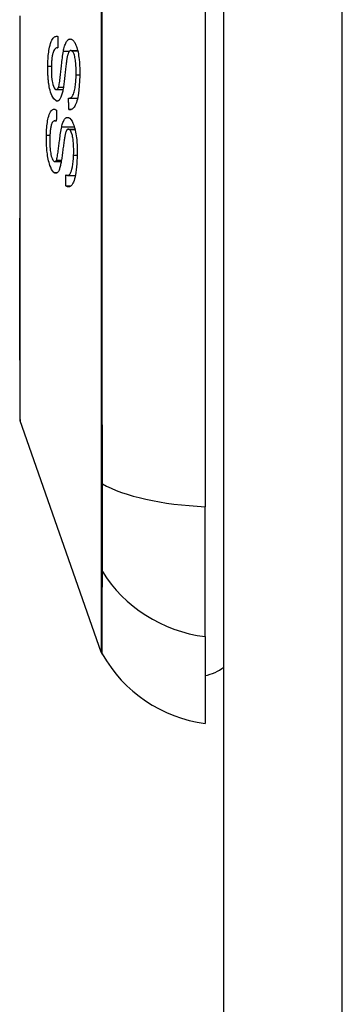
# Model space of a CAD drawing. Header units: inches. Extents: x 11 to 342, y 26 to 169.
# Tile 152 of 204: x 200.738 to 201.007, y 111.193 to 112.017. Entities that reach past the tile are written whole.
import ezdxf

# ---------------------------------------------------------------- set-up
doc = ezdxf.new("R2010")
doc.units = ezdxf.units.IN
doc.header["$MEASUREMENT"] = 0
doc.layers.add('Visible Edges(ANSI)', color=7, linetype='Continuous', lineweight=25)
doc.layers.add('Visible Tangent Edges(ANSI)', color=7, linetype='Continuous', lineweight=25)

msp = doc.modelspace()

# ---------------------------------------------------------------- linework, layer by layer
at = {"layer": 'Visible Edges(ANSI)'}
for p, q in [((200.90845, 83.6429), (200.90845, 113.3629)), ((200.8927, 112.46658), (200.8927, 111.60921)), ((200.76912, 111.99328), (200.76943, 111.99328)), ((200.7803, 111.99096), (200.78609, 111.99096)), ((200.76826, 111.95828), (200.77382, 111.95828)), ((200.77869, 111.95106), (200.78605, 111.95106)), ((200.77867, 111.94167), (200.78077, 111.94167)), ((200.76696, 111.93213), (200.76822, 111.93213)), ((200.77825, 111.92526), (200.7838, 111.92526)), ((200.767, 111.89797), (200.77231, 111.89797)), ((200.77766, 111.88649), (200.78415, 111.88649)), ((200.7763, 111.87762), (200.7805, 111.87762)), ((200.8058, 111.48755), (200.73806, 111.68109)), ((200.8927, 111.50042), (200.8927, 111.60921)), ((200.8927, 111.50042), (200.8927, 111.42766))]:
    msp.add_line(p, q, dxfattribs=at)
at = {"layer": 'Visible Edges(ANSI)', "flags": 128}
for points in [[(200.73778, 112.02009), (200.73778, 112.00268), (200.73777, 111.98541), (200.73776, 111.96829), (200.73775, 111.95129), (200.73774, 111.93445), (200.73773, 111.91783), (200.73771, 111.90149), (200.7377, 111.88549), (200.73768, 111.8699), (200.73766, 111.85476), (200.73765, 111.84009), (200.73763, 111.82588), (200.73761, 111.81217), (200.7376, 111.79901), (200.7376, 111.78645), (200.7376, 111.77448), (200.73761, 111.76316), (200.73763, 111.75248), (200.73765, 111.74249), (200.73766, 111.73321), (200.73768, 111.72464), (200.7377, 111.7168), (200.73771, 111.70972), (200.73773, 111.70343), (200.73774, 111.69795), (200.73775, 111.6933), (200.73776, 111.6895), (200.73777, 111.68654), (200.73778, 111.68441), (200.73778, 111.68313), (200.73778, 111.6827)], [(200.76106, 111.97792), (200.76109, 111.97945), (200.76114, 111.98097), (200.7612, 111.98248), (200.76129, 111.98397), (200.7614, 111.98544), (200.76153, 111.98689), (200.76168, 111.98831), (200.76186, 111.9897), (200.76206, 111.99106), (200.7623, 111.99242), (200.76259, 111.99389), (200.76297, 111.99542), (200.76342, 111.99695), (200.76397, 111.99842), (200.76455, 111.99964), (200.76512, 112.0006), (200.76569, 112.00135), (200.76622, 112.00191), (200.76674, 112.00232), (200.76727, 112.00262), (200.76781, 112.00282), (200.76834, 112.0029), (200.76889, 112.00288), (200.76944, 112.00277)], [(200.76944, 112.00277), (200.76943, 112.00237), (200.76943, 112.00197), (200.76943, 112.00158), (200.76943, 112.00118), (200.76943, 112.00079), (200.76943, 112.00039), (200.76943, 112), (200.76943, 111.9996), (200.76943, 111.9992), (200.76943, 111.99881), (200.76943, 111.99841), (200.76943, 111.99802), (200.76942, 111.99762), (200.76942, 111.99722), (200.76942, 111.99683), (200.76942, 111.99643), (200.76942, 111.99604), (200.76942, 111.99564), (200.76942, 111.99525), (200.76942, 111.99485), (200.76943, 111.99445), (200.76943, 111.99406), (200.76943, 111.99366), (200.76943, 111.99327)], [(200.77413, 111.99034), (200.77437, 111.99144), (200.77462, 111.99251), (200.77488, 111.99354), (200.77517, 111.99452), (200.77547, 111.99545), (200.77579, 111.99633), (200.77613, 111.99713), (200.77648, 111.99784), (200.77682, 111.99844), (200.77714, 111.99893), (200.77745, 111.99933), (200.77774, 111.99964), (200.77802, 111.9999), (200.77827, 112.0001), (200.77852, 112.00027), (200.77878, 112.0004), (200.77904, 112.0005), (200.77929, 112.00058), (200.77955, 112.00062), (200.77981, 112.00063), (200.78007, 112.00062), (200.78033, 112.00058), (200.78059, 112.00051), (200.78086, 112.00042)], [(200.78086, 112.00042), (200.78127, 112.00022), (200.78167, 111.99996), (200.78207, 111.99962), (200.78247, 111.99922), (200.78286, 111.99875), (200.78324, 111.99821), (200.78361, 111.99761), (200.78397, 111.99695), (200.78432, 111.99622), (200.78469, 111.99539), (200.78505, 111.99445), (200.78542, 111.99339), (200.78577, 111.9922), (200.7861, 111.9909), (200.78641, 111.98955), (200.78668, 111.98813), (200.78692, 111.98667), (200.78714, 111.98517), (200.78734, 111.98349), (200.78755, 111.98136), (200.78773, 111.97878), (200.78786, 111.97582), (200.7879, 111.97282), (200.78787, 111.96984)], [(200.76943, 111.99327), (200.76886, 111.99327), (200.76829, 111.99315), (200.76774, 111.99289), (200.7672, 111.99247), (200.76669, 111.99188), (200.7662, 111.9911), (200.76579, 111.9902), (200.76548, 111.98933), (200.76525, 111.98856), (200.76509, 111.98791), (200.76494, 111.98724), (200.76481, 111.98655), (200.76469, 111.98583), (200.76459, 111.9851), (200.76449, 111.98434), (200.76441, 111.98357), (200.76434, 111.98279), (200.76428, 111.98199), (200.76422, 111.98119), (200.76418, 111.98038), (200.76414, 111.97956), (200.76412, 111.97874), (200.76409, 111.97792), (200.76408, 111.9771)], [(200.77008, 111.96034), (200.77029, 111.961), (200.77048, 111.96186), (200.77068, 111.96287), (200.77087, 111.96402), (200.77105, 111.96526), (200.77123, 111.96655), (200.77139, 111.96784), (200.77154, 111.9691), (200.77167, 111.97032), (200.7718, 111.97152), (200.77193, 111.97271), (200.77205, 111.9739), (200.77217, 111.9751), (200.7723, 111.97633), (200.77243, 111.97759), (200.77257, 111.9789), (200.77272, 111.98026), (200.77289, 111.98169), (200.77307, 111.9832), (200.77326, 111.98474), (200.77347, 111.98628), (200.77369, 111.98776), (200.77391, 111.98913), (200.77413, 111.99034)], [(200.78086, 111.99085), (200.78061, 111.99093), (200.78037, 111.99096), (200.78013, 111.99095), (200.77988, 111.99089), (200.77965, 111.99078), (200.77941, 111.99062), (200.77918, 111.99041), (200.77897, 111.99016), (200.77877, 111.98988), (200.77859, 111.98958), (200.77843, 111.98926), (200.77828, 111.98892), (200.77814, 111.98857), (200.77801, 111.98819), (200.77788, 111.98779), (200.77776, 111.98737), (200.77764, 111.98694), (200.77753, 111.98649), (200.77742, 111.98603), (200.77732, 111.98555), (200.77722, 111.98507), (200.77713, 111.98459), (200.77705, 111.9841), (200.77696, 111.9836)], [(200.7848, 111.97062), (200.78482, 111.97185), (200.78482, 111.97309), (200.78481, 111.97433), (200.78479, 111.97557), (200.78474, 111.97681), (200.78468, 111.97805), (200.78459, 111.97927), (200.78449, 111.98048), (200.78436, 111.98167), (200.78421, 111.98283), (200.78403, 111.98396), (200.78382, 111.98504), (200.78359, 111.98606), (200.78332, 111.987), (200.78305, 111.9878), (200.78278, 111.98846), (200.78253, 111.98899), (200.78229, 111.98942), (200.78207, 111.98977), (200.78183, 111.99008), (200.7816, 111.99034), (200.78135, 111.99056), (200.78111, 111.99073), (200.78086, 111.99085)], [(200.77696, 111.9836), (200.77686, 111.98294), (200.77674, 111.98217), (200.77663, 111.98131), (200.7765, 111.98035), (200.77638, 111.97932), (200.77625, 111.97823), (200.77612, 111.97707), (200.77598, 111.97587), (200.77584, 111.97464), (200.7757, 111.97337), (200.77556, 111.97209), (200.77542, 111.97079), (200.77528, 111.9695), (200.77514, 111.96822), (200.77499, 111.96697), (200.77485, 111.96574), (200.77471, 111.96456), (200.77457, 111.96341), (200.77442, 111.96226), (200.77426, 111.96112), (200.7741, 111.96001), (200.77394, 111.95896), (200.77377, 111.95798), (200.77359, 111.95709)], [(200.76797, 111.94883), (200.76609, 111.95041), (200.76439, 111.95342), (200.7634, 111.95617), (200.76298, 111.95768), (200.76264, 111.95912), (200.76236, 111.96051), (200.76213, 111.96181), (200.76195, 111.96297), (200.76182, 111.96397), (200.7617, 111.96488), (200.7616, 111.96579), (200.76151, 111.96671), (200.76142, 111.96763), (200.76134, 111.96855), (200.76128, 111.96948), (200.76122, 111.97042), (200.76117, 111.97136), (200.76113, 111.9723), (200.7611, 111.97324), (200.76107, 111.97418), (200.76106, 111.97512), (200.76105, 111.97605), (200.76105, 111.97699), (200.76106, 111.97792)], [(200.76408, 111.9771), (200.76407, 111.97644), (200.76407, 111.97579), (200.76407, 111.97513), (200.76407, 111.97447), (200.76408, 111.97381), (200.76409, 111.97315), (200.76411, 111.97249), (200.76413, 111.97182), (200.76416, 111.97116), (200.76419, 111.9705), (200.76423, 111.96983), (200.76428, 111.96917), (200.76433, 111.96851), (200.76439, 111.96786), (200.76446, 111.96722), (200.76454, 111.96658), (200.76463, 111.96595), (200.76473, 111.9653), (200.76495, 111.9642), (200.76532, 111.96265), (200.76584, 111.96106), (200.76643, 111.95977), (200.76709, 111.95886), (200.76777, 111.95838)], [(200.77848, 111.95107), (200.77892, 111.95107), (200.77935, 111.95113), (200.77979, 111.95125), (200.78022, 111.95144), (200.78064, 111.95172), (200.78105, 111.95208), (200.78145, 111.95253), (200.78182, 111.95308), (200.78218, 111.95375), (200.78252, 111.95455), (200.78285, 111.95549), (200.78315, 111.95651), (200.78342, 111.95759), (200.78365, 111.9587), (200.78386, 111.95983), (200.78404, 111.96094), (200.7842, 111.96208), (200.78434, 111.96324), (200.78446, 111.96442), (200.78456, 111.96563), (200.78464, 111.96686), (200.78471, 111.9681), (200.78476, 111.96936), (200.7848, 111.97062)], [(200.78787, 111.96984), (200.78772, 111.96549), (200.78747, 111.96133), (200.78715, 111.95794), (200.78682, 111.95529), (200.78651, 111.95331), (200.78619, 111.95169), (200.78584, 111.95017), (200.78545, 111.94875), (200.78502, 111.94743), (200.78456, 111.94624), (200.78408, 111.94522), (200.78361, 111.94436), (200.78315, 111.94367), (200.78271, 111.9431), (200.7823, 111.94266), (200.78191, 111.94232), (200.78152, 111.94204), (200.78112, 111.94182), (200.78072, 111.94166), (200.78032, 111.94155), (200.77991, 111.9415), (200.7795, 111.94151), (200.77909, 111.94156), (200.77867, 111.94167)], [(200.76777, 111.95838), (200.76788, 111.95834), (200.76799, 111.95831), (200.76809, 111.95829), (200.7682, 111.95828), (200.7683, 111.95828), (200.76841, 111.95829), (200.76852, 111.95831), (200.76862, 111.95834), (200.76872, 111.95838), (200.76883, 111.95843), (200.76893, 111.9585), (200.76903, 111.95857), (200.76913, 111.95866), (200.76922, 111.95876), (200.76932, 111.95887), (200.76941, 111.95899), (200.7695, 111.95913), (200.76959, 111.95927), (200.76968, 111.95942), (200.76976, 111.95959), (200.76985, 111.95976), (200.76993, 111.95994), (200.77001, 111.96013), (200.77008, 111.96034)], [(200.77359, 111.95709), (200.77338, 111.95614), (200.77317, 111.95522), (200.77293, 111.95434), (200.77268, 111.95351), (200.77242, 111.95272), (200.77214, 111.952), (200.77184, 111.95133), (200.77155, 111.95077), (200.77127, 111.95031), (200.771, 111.94993), (200.77075, 111.94963), (200.77051, 111.94939), (200.7703, 111.9492), (200.7701, 111.94905), (200.76989, 111.94892), (200.76968, 111.94882), (200.76947, 111.94874), (200.76926, 111.94868), (200.76905, 111.94865), (200.76884, 111.94864), (200.76862, 111.94866), (200.7684, 111.94869), (200.76819, 111.94875), (200.76797, 111.94883)], [(200.77867, 111.94167), (200.77867, 111.94206), (200.77866, 111.94245), (200.77865, 111.94285), (200.77864, 111.94324), (200.77863, 111.94363), (200.77862, 111.94402), (200.77861, 111.94441), (200.77861, 111.9448), (200.7786, 111.94519), (200.77859, 111.94559), (200.77858, 111.94598), (200.77857, 111.94637), (200.77857, 111.94676), (200.77856, 111.94715), (200.77855, 111.94754), (200.77854, 111.94794), (200.77853, 111.94833), (200.77853, 111.94872), (200.77852, 111.94911), (200.77851, 111.9495), (200.7785, 111.94989), (200.7785, 111.95028), (200.77849, 111.95068), (200.77848, 111.95107)], [(200.75994, 111.92014), (200.75999, 111.92173), (200.76006, 111.9233), (200.76015, 111.92485), (200.76026, 111.92637), (200.7604, 111.92786), (200.76056, 111.92931), (200.76075, 111.93072), (200.76097, 111.93208), (200.76122, 111.9334), (200.76151, 111.93475), (200.76187, 111.93608), (200.76228, 111.93737), (200.76278, 111.93858), (200.76332, 111.9396), (200.76386, 111.94038), (200.7644, 111.94096), (200.76491, 111.94137), (200.7654, 111.94163), (200.76589, 111.94179), (200.76637, 111.94184), (200.76687, 111.9418), (200.76736, 111.94166), (200.76786, 111.94143), (200.76837, 111.94111)], [(200.76837, 111.94111), (200.76836, 111.94072), (200.76835, 111.94034), (200.76834, 111.93995), (200.76834, 111.93956), (200.76833, 111.93917), (200.76832, 111.93878), (200.76832, 111.93839), (200.76831, 111.93801), (200.7683, 111.93762), (200.7683, 111.93723), (200.76829, 111.93684), (200.76828, 111.93645), (200.76828, 111.93606), (200.76827, 111.93567), (200.76826, 111.93529), (200.76826, 111.9349), (200.76825, 111.93451), (200.76825, 111.93412), (200.76824, 111.93373), (200.76824, 111.93334), (200.76823, 111.93295), (200.76822, 111.93256), (200.76822, 111.93218), (200.76821, 111.93179)], [(200.77273, 111.92703), (200.77297, 111.92801), (200.77323, 111.92896), (200.77351, 111.92986), (200.7738, 111.93071), (200.77411, 111.9315), (200.77443, 111.93223), (200.77478, 111.93289), (200.77512, 111.93344), (200.77546, 111.93389), (200.77578, 111.93424), (200.77609, 111.93451), (200.77638, 111.93471), (200.77665, 111.93485), (200.7769, 111.93495), (200.77715, 111.93502), (200.7774, 111.93505), (200.77766, 111.93505), (200.77791, 111.93502), (200.77816, 111.93496), (200.77842, 111.93487), (200.77867, 111.93476), (200.77893, 111.93461), (200.77918, 111.93444), (200.77944, 111.93424)], [(200.77944, 111.93424), (200.78041, 111.93323), (200.78135, 111.93182), (200.78217, 111.93015), (200.78281, 111.92852), (200.78328, 111.92713), (200.78367, 111.92575), (200.78404, 111.9243), (200.78436, 111.92277), (200.78465, 111.92117), (200.7849, 111.91956), (200.78511, 111.91799), (200.78528, 111.91647), (200.78541, 111.91503), (200.78551, 111.91368), (200.78559, 111.91243), (200.78566, 111.91119), (200.7857, 111.90995), (200.78574, 111.90871), (200.78575, 111.90748), (200.78576, 111.90625), (200.78575, 111.90502), (200.78572, 111.9038), (200.78569, 111.9026), (200.78564, 111.9014)], [(200.76821, 111.93179), (200.76777, 111.93198), (200.76733, 111.9321), (200.76689, 111.93213), (200.76646, 111.93207), (200.76604, 111.93189), (200.76563, 111.93161), (200.76524, 111.9312), (200.76487, 111.93066), (200.76454, 111.93), (200.76426, 111.9293), (200.76403, 111.92859), (200.76384, 111.92788), (200.76368, 111.92719), (200.76354, 111.92647), (200.76342, 111.92571), (200.76331, 111.92493), (200.76321, 111.92413), (200.76313, 111.9233), (200.76305, 111.92246), (200.76299, 111.92162), (200.76294, 111.92076), (200.76289, 111.91988), (200.76286, 111.919), (200.76283, 111.91812)], [(200.76836, 111.89932), (200.76856, 111.89988), (200.76876, 111.90062), (200.76896, 111.90151), (200.76916, 111.90253), (200.76935, 111.90366), (200.76954, 111.90484), (200.76971, 111.90604), (200.76988, 111.90723), (200.77003, 111.90838), (200.77018, 111.90952), (200.77032, 111.91064), (200.77045, 111.91176), (200.77059, 111.91289), (200.77073, 111.91405), (200.77088, 111.91523), (200.77103, 111.91645), (200.7712, 111.91772), (200.77138, 111.91904), (200.77158, 111.92044), (200.77179, 111.92187), (200.77202, 111.92329), (200.77225, 111.92466), (200.77249, 111.92592), (200.77273, 111.92703)], [(200.77926, 111.92483), (200.77901, 111.92501), (200.77877, 111.92515), (200.77852, 111.92523), (200.77827, 111.92526), (200.77802, 111.92524), (200.77778, 111.92516), (200.77755, 111.92502), (200.77734, 111.92484), (200.77714, 111.92463), (200.77697, 111.92439), (200.77681, 111.92412), (200.77666, 111.92385), (200.77653, 111.92355), (200.7764, 111.92324), (200.77627, 111.92291), (200.77615, 111.92255), (200.77604, 111.92218), (200.77593, 111.9218), (200.77582, 111.9214), (200.77572, 111.92099), (200.77562, 111.92057), (200.77553, 111.92015), (200.77544, 111.91972), (200.77535, 111.91928)], [(200.78269, 111.9034), (200.78275, 111.90514), (200.78278, 111.9069), (200.78277, 111.90869), (200.78273, 111.91048), (200.78265, 111.91214), (200.78255, 111.91359), (200.78244, 111.91482), (200.78233, 111.91587), (200.78219, 111.91689), (200.78204, 111.91788), (200.78186, 111.91884), (200.78166, 111.91976), (200.78143, 111.92062), (200.7812, 111.92136), (200.78098, 111.92199), (200.78078, 111.92251), (200.78059, 111.92293), (200.78041, 111.92329), (200.78023, 111.92362), (200.78004, 111.92393), (200.77985, 111.9242), (200.77966, 111.92444), (200.77946, 111.92465), (200.77926, 111.92483)], [(200.76619, 111.889), (200.76523, 111.89005), (200.76429, 111.89153), (200.7635, 111.89322), (200.7629, 111.89477), (200.76249, 111.89601), (200.76212, 111.89727), (200.76178, 111.8986), (200.76147, 111.89999), (200.76119, 111.90145), (200.76095, 111.90291), (200.76074, 111.90436), (200.76056, 111.90578), (200.76041, 111.90716), (200.76029, 111.90847), (200.76019, 111.90971), (200.76011, 111.91089), (200.76004, 111.91206), (200.75999, 111.91323), (200.75995, 111.91439), (200.75992, 111.91556), (200.75991, 111.91671), (200.75991, 111.91787), (200.75992, 111.91901), (200.75994, 111.92014)], [(200.76283, 111.91812), (200.76281, 111.91741), (200.7628, 111.9167), (200.76279, 111.91598), (200.76279, 111.91526), (200.76279, 111.91454), (200.7628, 111.91381), (200.76281, 111.91308), (200.76283, 111.91235), (200.76286, 111.91162), (200.76289, 111.91088), (200.76293, 111.91014), (200.76298, 111.9094), (200.76304, 111.90866), (200.76312, 111.90793), (200.7632, 111.90717), (200.76332, 111.90626), (200.7635, 111.90518), (200.76374, 111.90397), (200.76405, 111.90268), (200.7644, 111.90149), (200.76479, 111.90043), (200.76522, 111.89954), (200.76567, 111.89886), (200.76613, 111.89836)], [(200.77535, 111.91928), (200.77524, 111.91868), (200.77512, 111.91797), (200.77499, 111.91717), (200.77486, 111.91629), (200.77472, 111.91534), (200.77457, 111.91432), (200.77443, 111.91325), (200.77428, 111.91213), (200.77412, 111.91097), (200.77397, 111.90979), (200.77381, 111.90859), (200.77365, 111.90739), (200.7735, 111.90618), (200.77334, 111.90499), (200.77318, 111.90382), (200.77302, 111.90267), (200.77287, 111.90156), (200.77271, 111.9005), (200.77255, 111.89944), (200.77238, 111.89839), (200.77221, 111.89738), (200.77204, 111.89642), (200.77186, 111.89553), (200.77168, 111.89473)], [(200.76613, 111.89836), (200.76623, 111.89828), (200.76633, 111.89821), (200.76643, 111.89814), (200.76653, 111.89809), (200.76664, 111.89805), (200.76674, 111.89801), (200.76684, 111.89799), (200.76694, 111.89797), (200.76704, 111.89797), (200.76714, 111.89798), (200.76723, 111.89801), (200.76733, 111.89804), (200.76743, 111.89808), (200.76752, 111.89814), (200.76761, 111.89821), (200.76771, 111.89829), (200.76779, 111.89838), (200.76788, 111.89849), (200.76797, 111.8986), (200.76805, 111.89872), (200.76813, 111.89886), (200.76821, 111.899), (200.76829, 111.89916), (200.76836, 111.89932)], [(200.77626, 111.88686), (200.7765, 111.88675), (200.77674, 111.88666), (200.77698, 111.88659), (200.77722, 111.88653), (200.77746, 111.8865), (200.77769, 111.88649), (200.77793, 111.88651), (200.77816, 111.88655), (200.77839, 111.88662), (200.77862, 111.88672), (200.77884, 111.88685), (200.77906, 111.88701), (200.77928, 111.88721), (200.77951, 111.88746), (200.7798, 111.88786), (200.78013, 111.88844), (200.78048, 111.88925), (200.78086, 111.89034), (200.78126, 111.89177), (200.78165, 111.89357), (200.78202, 111.89574), (200.78232, 111.89818), (200.78254, 111.90074), (200.78269, 111.9034)], [(200.78564, 111.9014), (200.78551, 111.89874), (200.78533, 111.8961), (200.78512, 111.89353), (200.78485, 111.89104), (200.78454, 111.88877), (200.78421, 111.88682), (200.78387, 111.88513), (200.78349, 111.88359), (200.78306, 111.88219), (200.7826, 111.88093), (200.7821, 111.87983), (200.78158, 111.87893), (200.78108, 111.87823), (200.78058, 111.8777), (200.78012, 111.87732), (200.77969, 111.87705), (200.77927, 111.87688), (200.77886, 111.87678), (200.77844, 111.87676), (200.77801, 111.8768), (200.77759, 111.87691), (200.77716, 111.87708), (200.77673, 111.87732), (200.7763, 111.87762)], [(200.77168, 111.89473), (200.77146, 111.89389), (200.77124, 111.89308), (200.77101, 111.89232), (200.77076, 111.89161), (200.77049, 111.89096), (200.77021, 111.89037), (200.76992, 111.88984), (200.76964, 111.88942), (200.76936, 111.88908), (200.7691, 111.88883), (200.76886, 111.88863), (200.76863, 111.8885), (200.76843, 111.8884), (200.76823, 111.88834), (200.76803, 111.8883), (200.76783, 111.88828), (200.76763, 111.88829), (200.76743, 111.88832), (200.76722, 111.88838), (200.76702, 111.88846), (200.76681, 111.88856), (200.76661, 111.88868), (200.7664, 111.88883), (200.76619, 111.889)], [(200.7763, 111.87762), (200.77629, 111.87801), (200.77629, 111.87839), (200.77629, 111.87878), (200.77629, 111.87916), (200.77629, 111.87955), (200.77629, 111.87993), (200.77628, 111.88032), (200.77628, 111.8807), (200.77628, 111.88109), (200.77628, 111.88147), (200.77628, 111.88186), (200.77628, 111.88224), (200.77627, 111.88262), (200.77627, 111.88301), (200.77627, 111.88339), (200.77627, 111.88378), (200.77627, 111.88416), (200.77627, 111.88455), (200.77627, 111.88493), (200.77627, 111.88532), (200.77627, 111.8857), (200.77627, 111.88609), (200.77626, 111.88647), (200.77626, 111.88686)]]:
    msp.add_lwpolyline(points, dxfattribs=at)
at = {"layer": 'Visible Edges(ANSI)'}
for centre, radius, start, end in [((200.74271, 111.68271), 0.00492, 180.17314, 199.29005), ((200.81509, 111.4908), 0.00984, 199.29005, 209.81689), ((200.90902, 111.54464), 0.11811, 209.81689, 262.0587), ((200.88483, 111.5064), 0.03937, 281.53696, 306.8699)]:
    msp.add_arc(centre, radius, start, end, dxfattribs=at)
at = {"layer": 'Visible Tangent Edges(ANSI)'}
for p, q in [((201.00745, 83.6429), (201.00745, 113.3629)), ((200.77413, 111.99034), (200.77912, 111.99034)), ((200.78086, 111.99085), (200.78612, 111.99085)), ((200.76106, 111.97792), (200.76409, 111.97792)), ((200.7848, 111.97062), (200.78788, 111.97062)), ((200.77008, 111.96034), (200.77415, 111.96034)), ((200.76797, 111.94883), (200.76971, 111.94883)), ((200.77273, 111.92703), (200.78331, 111.92703)), ((200.77926, 111.92483), (200.78391, 111.92483)), ((200.75994, 111.92014), (200.76291, 111.92014)), ((200.76836, 111.89932), (200.77253, 111.89932)), ((200.78269, 111.9034), (200.78571, 111.9034)), ((200.76619, 111.889), (200.76928, 111.889)), ((200.80576, 111.62956), (200.80576, 111.62909)), ((200.80576, 111.55734), (200.80576, 111.55717))]:
    msp.add_line(p, q, dxfattribs=at)
at = {"layer": 'Visible Tangent Edges(ANSI)', "flags": 128}
for points in [[(200.8058, 112.03868), (200.8058, 112.00404), (200.8058, 111.96939), (200.80579, 111.93474), (200.80579, 111.90011), (200.80579, 111.86557), (200.80578, 111.83116), (200.80578, 111.79691), (200.80577, 111.76287), (200.80577, 111.72907), (200.80577, 111.69556), (200.80576, 111.66239), (200.80576, 111.62956)], [(200.80675, 111.62831), (200.80672, 111.66126), (200.8067, 111.69456), (200.80667, 111.72819), (200.80665, 111.7621), (200.80663, 111.79625), (200.80661, 111.8306), (200.80659, 111.86512), (200.80658, 111.89976), (200.80656, 111.93447), (200.80656, 111.96922), (200.80655, 112.00395), (200.80655, 112.03868)], [(200.73776, 111.80902), (200.73779, 111.82521), (200.73782, 111.8421), (200.73786, 111.85963), (200.73789, 111.87785), (200.73792, 111.89667), (200.73795, 111.91599), (200.73798, 111.93571), (200.73801, 111.95573), (200.73803, 111.97597), (200.73805, 111.9964), (200.73806, 112.01705)], [(200.73776, 111.76444), (200.73775, 111.76613), (200.73775, 111.76785), (200.73775, 111.76957), (200.73774, 111.77131), (200.73774, 111.77307), (200.73774, 111.77484), (200.73774, 111.77662), (200.73773, 111.77842), (200.73773, 111.78023), (200.73773, 111.78205), (200.73773, 111.78389), (200.73773, 111.78574), (200.73773, 111.78761), (200.73773, 111.78949), (200.73773, 111.79139), (200.73773, 111.79329), (200.73774, 111.79521), (200.73774, 111.79715), (200.73774, 111.79909), (200.73774, 111.80105), (200.73775, 111.80303), (200.73775, 111.80501), (200.73775, 111.80701), (200.73776, 111.80902)], [(200.73806, 111.68109), (200.73806, 111.68124), (200.73806, 111.6817), (200.73805, 111.68246), (200.73805, 111.68353), (200.73804, 111.6849), (200.73803, 111.68656), (200.73802, 111.68852), (200.73801, 111.69078), (200.738, 111.69333), (200.73798, 111.69616), (200.73797, 111.69929), (200.73795, 111.70269), (200.73794, 111.70638), (200.73792, 111.71035), (200.73791, 111.7146), (200.73789, 111.71912), (200.73787, 111.72391), (200.73786, 111.72897), (200.73784, 111.73427), (200.73782, 111.73982), (200.7378, 111.74562), (200.73779, 111.75166), (200.73777, 111.75793), (200.73776, 111.76444)], [(200.80576, 111.62909), (200.80576, 111.62499), (200.80576, 111.62096), (200.80576, 111.617), (200.80576, 111.6131), (200.80576, 111.60928), (200.80576, 111.60555), (200.80576, 111.6019), (200.80576, 111.59834), (200.80576, 111.59487), (200.80576, 111.59151), (200.80576, 111.58826), (200.80576, 111.58511), (200.80576, 111.58209), (200.80576, 111.57917), (200.80576, 111.57638), (200.80576, 111.57372), (200.80576, 111.57119), (200.80576, 111.56878), (200.80576, 111.56652), (200.80576, 111.56439), (200.80576, 111.56241), (200.80576, 111.56057), (200.80576, 111.55888), (200.80576, 111.55734)], [(200.80675, 111.55508), (200.80676, 111.55661), (200.80677, 111.5583), (200.80678, 111.56015), (200.80679, 111.56215), (200.8068, 111.5643), (200.8068, 111.5666), (200.80681, 111.56904), (200.80681, 111.57162), (200.80681, 111.57433), (200.80682, 111.57718), (200.80682, 111.58015), (200.80682, 111.58325), (200.80682, 111.58647), (200.80682, 111.5898), (200.80681, 111.59324), (200.80681, 111.59679), (200.80681, 111.60044), (200.8068, 111.60418), (200.8068, 111.60801), (200.80679, 111.61193), (200.80678, 111.61592), (200.80677, 111.61998), (200.80676, 111.62412), (200.80675, 111.62831)], [(200.80576, 111.55717), (200.80576, 111.55154), (200.80576, 111.54616), (200.80576, 111.541), (200.80577, 111.53608), (200.80577, 111.53138), (200.80577, 111.52692), (200.80577, 111.5227), (200.80577, 111.51871), (200.80577, 111.51495), (200.80578, 111.51144), (200.80578, 111.50816), (200.80578, 111.50512), (200.80578, 111.50233), (200.80579, 111.49977), (200.80579, 111.49745), (200.80579, 111.49538), (200.80579, 111.49355), (200.80579, 111.49196), (200.80579, 111.49061), (200.8058, 111.48951), (200.8058, 111.48865), (200.8058, 111.48804), (200.8058, 111.48767), (200.8058, 111.48755)], [(200.80655, 111.48591), (200.80655, 111.48603), (200.80655, 111.48639), (200.80655, 111.487), (200.80656, 111.48785), (200.80656, 111.48894), (200.80656, 111.49027), (200.80657, 111.49185), (200.80658, 111.49366), (200.80658, 111.49572), (200.80659, 111.49801), (200.8066, 111.50055), (200.80661, 111.50332), (200.80662, 111.50634), (200.80663, 111.50959), (200.80664, 111.51308), (200.80665, 111.51681), (200.80666, 111.52077), (200.80667, 111.52497), (200.80669, 111.52941), (200.8067, 111.53408), (200.80671, 111.53898), (200.80672, 111.54411), (200.80673, 111.54949), (200.80675, 111.55508)]]:
    msp.add_lwpolyline(points, dxfattribs=at)
at = {"layer": 'Visible Tangent Edges(ANSI)'}
for centre, major_axis, ratio, start_param, end_param in [((200.81527, 111.62994), (-0.00984, -0.00003), 0.32572, 0.259229, 0.522936), ((200.90902, 111.64781), (-0.11811, 0), 0.32996, 0.523835, 1.432195), ((200.81527, 111.55973), (-0.00984, 0.00008), 0.945463, 0.267645, 0.531352), ((200.90902, 111.61085), (-0.11811, 0), 0.943995, 0.523835, 1.432195)]:
    msp.add_ellipse(centre, major_axis=major_axis, ratio=ratio, start_param=start_param, end_param=end_param, dxfattribs=at)

doc.saveas('drawing.dxf')
